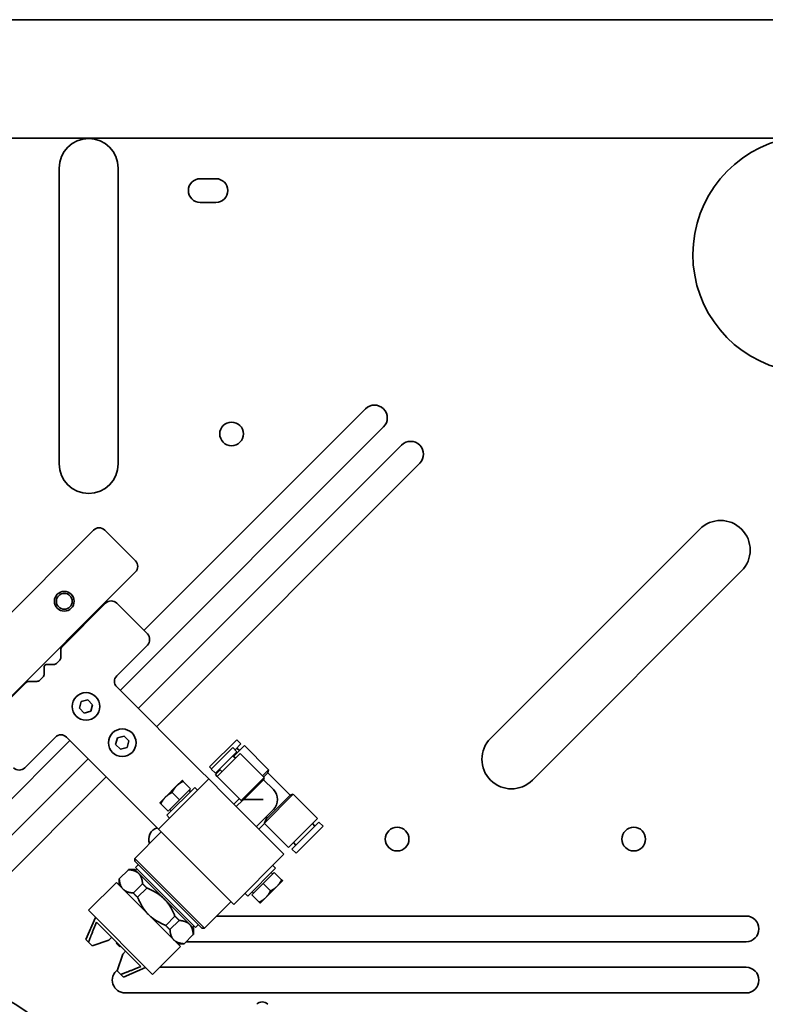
# Model space of a CAD drawing. Header units: millimetres. Extents: x 0 to 7128, y 0 to 5040.
# Tile 28 of 93: x 2528 to 2680, y 1215 to 1415. Entities that reach past the tile are written whole.
import ezdxf

# ---------------------------------------------------------------- set-up
doc = ezdxf.new("R2010")
doc.units = ezdxf.units.MM
doc.header["$LTSCALE"] = 12
doc.layers.add('Spigoli visibili(ISO)', color=7, linetype='Continuous', lineweight=35)

msp = doc.modelspace()

# ---------------------------------------------------------------- linework, layer by layer
at = {"layer": 'Spigoli visibili(ISO)'}
for p, q in [((2313.3905, 1414.5321), (2730.5905, 1414.5321)), ((2711.3339, 1390.5321), (2315.3905, 1390.5321)), ((2536.4061, 1324.4339), (2536.4061, 1384.4339)), ((2548.4061, 1384.4339), (2548.4061, 1324.4339)), ((2565.0336, 1382.2711), (2568.2336, 1382.2711)), ((2568.2336, 1377.4711), (2565.0336, 1377.4711)), ((2553.6004, 1290.6562), (2598.5504, 1335.6062)), ((2602.2274, 1331.9292), (2548.7921, 1278.494)), ((2552.4691, 1274.817), (2605.9043, 1328.2523)), ((2609.5813, 1324.5753), (2556.146, 1271.14)), ((2489.0903, 1256.6931), (2543.3961, 1310.9989)), ((2545.6588, 1310.9989), (2551.8814, 1304.7763)), ((2623.9479, 1268.7748), (2666.3743, 1311.2012)), ((2551.8814, 1302.5136), (2497.5756, 1248.2078)), ((2674.8596, 1302.7159), (2632.4331, 1260.2895)), ((2545.8223, 1296.1716), (2537.0056, 1287.355)), ((2554.3075, 1289.9491), (2548.085, 1296.1716)), ((2536.7713, 1286.7893), (2536.7713, 1285.1893)), ((2548.085, 1281.4638), (2554.3075, 1287.6863)), ((2536.537, 1284.6236), (2535.8742, 1283.9609)), ((2533.3772, 1283.3265), (2533.3772, 1281.7952)), ((2535.3086, 1283.7265), (2533.7772, 1283.7265)), ((2529.7488, 1280.0981), (2520.9321, 1271.2815)), ((2531.9144, 1280.3324), (2530.3144, 1280.3324)), ((2533.1429, 1281.2295), (2532.4801, 1280.5667)), ((2565.0556, 1262.2305), (2548.085, 1279.2011)), ((2540.524, 1274.8826), (2540.8827, 1276.2211)), ((2540.8827, 1276.2211), (2542.2211, 1276.5797)), ((2542.2211, 1276.5797), (2543.2009, 1275.5999)), ((2541.5038, 1273.9028), (2540.524, 1274.8826)), ((2542.8423, 1274.2615), (2541.5038, 1273.9028)), ((2543.2009, 1275.5999), (2542.8423, 1274.2615)), ((2538.6098, 1268.3116), (2513.1319, 1242.8338)), ((2529.4174, 1262.7962), (2535.6399, 1269.0187)), ((2537.9027, 1269.0187), (2554.8732, 1252.0482)), ((2547.8779, 1267.5287), (2548.2366, 1268.8671)), ((2548.2366, 1268.8671), (2549.575, 1269.2258)), ((2549.575, 1269.2258), (2550.5548, 1268.246)), ((2550.5548, 1268.246), (2550.1962, 1266.9076)), ((2566.9478, 1262.997), (2572.4349, 1268.4841)), ((2572.4349, 1268.4841), (2573.2835, 1267.6356)), ((2548.8577, 1266.5489), (2547.8779, 1267.5287)), ((2550.1962, 1266.9076), (2548.8577, 1266.5489)), ((2567.2872, 1262.5445), (2571.643, 1266.9002)), ((2571.643, 1266.9002), (2572.4915, 1266.0517)), ((2571.7844, 1265.1183), (2573.9906, 1267.3245)), ((2572.0955, 1266.4477), (2573.2835, 1267.6356)), ((2572.4632, 1266.8154), (2572.9723, 1266.3063)), ((2573.9906, 1267.3245), (2578.912, 1262.403)), ((2516.8089, 1239.1568), (2542.2867, 1264.6347)), ((2568.1357, 1261.6959), (2572.4915, 1266.0517)), ((2568.5034, 1261.0454), (2573.142, 1265.684)), ((2571.6713, 1265.2315), (2572.1804, 1264.7223)), ((2573.142, 1265.684), (2578.0069, 1260.8191)), ((2565.0556, 1262.2305), (2566.7526, 1260.5334)), ((2566.9478, 1262.997), (2567.3438, 1262.601)), ((2567.2872, 1262.5445), (2568.1357, 1261.6959)), ((2568.1074, 1261.4414), (2569.0691, 1262.403)), ((2568.956, 1262.5162), (2569.4651, 1262.0071)), ((2577.6675, 1261.1585), (2578.912, 1262.403)), ((2578.7447, 1261.7784), (2578.912, 1262.403)), ((2545.9637, 1260.9577), (2520.4858, 1235.4799)), ((2556.5703, 1250.3511), (2566.7526, 1260.5334)), ((2561.3786, 1260.2507), (2560.2472, 1259.1193)), ((2570.1467, 1257.1393), (2566.7526, 1260.5334)), ((2568.1074, 1261.4414), (2568.5034, 1261.0454)), ((2568.5034, 1261.0454), (2573.3683, 1256.1805)), ((2573.3683, 1256.1805), (2578.0069, 1260.8191)), ((2573.8646, 1256.3502), (2577.8874, 1260.373)), ((2577.8874, 1260.373), (2578.0069, 1260.8191)), ((2577.8874, 1260.373), (2579.8737, 1258.3867)), ((2577.8961, 1260.9299), (2578.7447, 1261.7784)), ((2578.7447, 1261.7784), (2583.2655, 1257.2576)), ((2560.2472, 1259.1193), (2557.9844, 1256.8565)), ((2563.9242, 1258.8364), (2558.2673, 1253.1795)), ((2563.0756, 1258.5536), (2560.8129, 1256.2909)), ((2563.0756, 1258.5536), (2561.5807, 1260.0486)), ((2562.7588, 1258.2368), (2563.0417, 1257.9539)), ((2563.9242, 1258.8364), (2564.4899, 1258.2707)), ((2557.9844, 1256.8565), (2556.8531, 1255.7252)), ((2560.8129, 1256.2909), (2558.5501, 1254.0281)), ((2560.8129, 1256.2909), (2559.3179, 1257.7858)), ((2570.1467, 1257.1393), (2578.632, 1248.654)), ((2571.841, 1255.4451), (2572.9723, 1256.5765)), ((2572.3501, 1254.936), (2573.6774, 1256.2633)), ((2573.6774, 1256.2633), (2573.3683, 1256.1805)), ((2573.8646, 1256.3502), (2577.8372, 1256.3502)), ((2578.0557, 1251.5907), (2583.8901, 1257.425)), ((2578.4595, 1252.4517), (2583.2655, 1257.2576)), ((2583.2655, 1257.2576), (2583.8901, 1257.425)), ((2583.8901, 1257.425), (2588.8115, 1252.5035)), ((2558.5501, 1254.0281), (2557.0552, 1255.5231)), ((2558.8669, 1254.3449), (2559.1498, 1254.062)), ((2576.423, 1250.863), (2579.8737, 1254.3137)), ((2558.2673, 1253.1795), (2558.833, 1252.6138)), ((2578.4595, 1252.8995), (2578.4595, 1252.4517)), ((2582.9284, 1246.6204), (2588.8115, 1252.5035)), ((2554.8732, 1252.0482), (2556.5703, 1250.3511)), ((2556.5703, 1250.3511), (2559.9644, 1246.957)), ((2576.9321, 1250.3539), (2578.0635, 1251.4853)), ((2578.0635, 1251.4853), (2582.9284, 1246.6204)), ((2583.6355, 1246.3093), (2589.1226, 1251.7964)), ((2584.484, 1245.4608), (2589.9712, 1250.9479)), ((2587.7933, 1251.4853), (2588.3024, 1250.9762)), ((2589.1226, 1251.7964), (2589.9712, 1250.9479)), ((2557.1331, 1249.7882), (2551.7591, 1244.4142)), ((2582.0261, 1245.2599), (2578.632, 1248.654)), ((2568.4497, 1238.4717), (2559.9644, 1246.957)), ((2583.6355, 1246.3093), (2584.484, 1245.4608)), ((2583.9466, 1247.6386), (2584.4557, 1247.1295)), ((2551.7591, 1244.4142), (2565.9013, 1230.2721)), ((2551.7591, 1243.8485), (2551.7591, 1244.4142)), ((2582.0261, 1245.2599), (2571.8438, 1235.0776)), ((2548.6095, 1240.2739), (2550.4688, 1242.1333)), ((2550.4688, 1242.1333), (2550.4871, 1242.1515)), ((2551.7591, 1242.1515), (2550.4871, 1242.1515)), ((2565.3356, 1230.2721), (2551.7591, 1243.8485)), ((2551.7591, 1242.1515), (2552.5549, 1241.3557)), ((2552.4662, 1243.1414), (2551.9005, 1242.5758)), ((2551.9005, 1242.5758), (2564.0628, 1230.4135)), ((2551.9005, 1242.0101), (2552.1834, 1242.2929)), ((2580.3291, 1242.4315), (2574.6722, 1236.7747)), ((2579.7634, 1242.9972), (2580.3291, 1242.4315)), ((2548.5913, 1240.2557), (2548.6095, 1240.2739)), ((2548.5913, 1238.9837), (2548.5913, 1240.2557)), ((2552.5549, 1241.3557), (2557.6988, 1236.2118)), ((2577.7835, 1239.3202), (2580.0463, 1241.5829)), ((2579.7295, 1241.2661), (2579.4466, 1241.549)), ((2580.0463, 1241.5829), (2581.5412, 1240.088)), ((2542.3687, 1233.8925), (2548.0256, 1239.5493)), ((2561.0364, 1226.5386), (2548.0256, 1239.5493)), ((2553.3324, 1239.2697), (2551.4731, 1237.4103)), ((2552.3216, 1236.5618), (2554.181, 1238.4211)), ((2568.4497, 1238.4717), (2571.8438, 1235.0776)), ((2575.5208, 1237.0574), (2577.7835, 1239.3202)), ((2577.7835, 1239.3202), (2579.2785, 1237.8252)), ((2578.3492, 1236.4918), (2580.612, 1238.7545)), ((2580.612, 1238.7545), (2581.7433, 1239.8859)), ((2557.6988, 1236.2118), (2562.8428, 1231.0679)), ((2574.1065, 1237.3403), (2574.6722, 1236.7747)), ((2575.5208, 1237.0574), (2577.0158, 1235.5625)), ((2575.8376, 1237.3742), (2575.5547, 1237.6571)), ((2577.2179, 1235.3604), (2578.3492, 1236.4918)), ((2571.2753, 1235.6461), (2565.9013, 1230.2721)), ((2541.8313, 1227.9811), (2543.789, 1232.4722)), ((2542.3687, 1233.8925), (2555.3795, 1220.8817)), ((2559.9082, 1232.6939), (2558.0488, 1230.8346)), ((2568.3613, 1232.7321), (2675.7905, 1232.7321)), ((2543.9637, 1231.5056), (2552.9926, 1222.4767)), ((2558.8974, 1229.9861), (2560.7567, 1231.8454)), ((2562.8428, 1231.0679), (2563.6385, 1230.2721)), ((2563.4971, 1230.4135), (2563.7799, 1230.6964)), ((2563.6385, 1230.2721), (2563.6385, 1229)), ((2564.6285, 1230.9792), (2564.0628, 1230.4135)), ((2565.3356, 1230.2721), (2565.9013, 1230.2721)), ((2546.4983, 1227.8397), (2547.0639, 1228.4053)), ((2563.6203, 1228.9818), (2561.761, 1227.1225)), ((2563.6385, 1229), (2563.6203, 1228.9818)), ((2541.8313, 1227.9811), (2542.3848, 1227.4277)), ((2543.1041, 1226.7083), (2542.3848, 1227.4277)), ((2546.4983, 1227.8397), (2543.1041, 1226.7083)), ((2548.1105, 1227.3588), (2547.9973, 1227.2457)), ((2547.9973, 1227.2457), (2548.7327, 1226.5103)), ((2548.8458, 1226.6234), (2548.7327, 1226.5103)), ((2555.3795, 1220.8817), (2561.0364, 1226.5386)), ((2560.4707, 1227.1043), (2561.7427, 1227.1043)), ((2561.761, 1227.1225), (2561.7427, 1227.1043)), ((2675.7905, 1227.5321), (2562.1706, 1227.5321)), ((2548.1953, 1221.6171), (2549.3267, 1225.0112)), ((2549.8924, 1225.5769), (2549.3267, 1225.0112)), ((2549.4681, 1220.3443), (2553.9592, 1222.302)), ((2556.8299, 1222.3321), (2675.7905, 1222.3321)), ((2548.9147, 1220.8977), (2548.1953, 1221.6171)), ((2548.9147, 1220.8977), (2549.4681, 1220.3443)), ((2675.7905, 1217.1321), (2549.7905, 1217.1321))]:
    msp.add_line(p, q, dxfattribs=at)
for centre, radius in [((2571.3975, 1330.515), 2.4), ((2537.4564, 1296.5739), 2), ((2537.4564, 1296.5739), 1.6074), ((2541.8625, 1275.2413), 2.8), ((2549.2164, 1267.8874), 2.8), ((2604.9905, 1248.3321), 2.4), ((2652.9905, 1248.3321), 2.4), ((2512.9905, 1190.9321), 28)]:
    msp.add_circle(centre, radius, dxfattribs=at)
for centre, radius, start, end in [((2542.4061, 1384.4339), 6, 0, 180), ((2688.9905, 1366.9321), 24, 100.475314, 338.96053), ((2565.0336, 1379.8711), 2.4, 90, 270), ((2568.2336, 1379.8711), 2.4, 270, 90), ((2600.3889, 1333.7677), 2.6, 315, 135), ((2607.7428, 1326.4138), 2.6, 315, 135), ((2542.4061, 1324.4339), 6, 180, 0), ((2670.6169, 1306.9585), 6, 315, 135), ((2544.5275, 1309.8675), 1.6, 45, 135), ((2550.75, 1303.645), 1.6, 315, 45), ((2546.9536, 1295.0403), 1.6, 45, 135), ((2553.1762, 1288.8177), 1.6, 315, 45), ((2537.5713, 1286.7893), 0.8, 135, 180), ((2535.9713, 1285.1893), 0.8, 315, 0), ((2533.7772, 1283.3265), 0.4, 90, 180), ((2535.3086, 1284.5265), 0.8, 270, 315), ((2530.3144, 1279.5324), 0.8, 90, 135), ((2531.9144, 1281.1324), 0.8, 270, 315), ((2532.5772, 1281.7952), 0.8, 315, 0), ((2549.2164, 1280.3324), 1.6, 135, 225), ((2536.7713, 1267.8874), 1.6, 45, 135), ((2628.1905, 1264.5321), 6, 135, 315), ((2528.286, 1263.9276), 1.6, 225, 315), ((2577.8372, 1256.3502), 2.88, 315, 45), ((2556.9905, 1248.3321), 2.4, 106.898543, 202.23284), ((2675.7905, 1230.1321), 2.6, 270, 90), ((2675.7905, 1219.7321), 2.6, 270, 90), ((2549.7905, 1219.7321), 2.6, 125.789646, 270), ((2577.6201, 1213.701), 1.6, 45, 135)]:
    msp.add_arc(centre, radius, start, end, dxfattribs=at)
for points, weights in [([(2561.3786, 1260.2507), (2561.3786, 1260.2507), (2561.5807, 1260.0486)], [1, 1.0379548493, 1]), ([(2560.2472, 1259.1193), (2559.7221, 1258.5942), (2559.3179, 1257.7858)], [1, 1.0379548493, 1]), ([(2561.5807, 1260.0486), (2560.7723, 1259.6444), (2560.2472, 1259.1193)], [1, 1.0379548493, 1]), ([(2557.9844, 1256.8565), (2557.4594, 1256.3315), (2557.0552, 1255.5231)], [1, 1.0379548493, 1]), ([(2559.3179, 1257.7858), (2558.5095, 1257.3816), (2557.9844, 1256.8565)], [1, 1.0379548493, 1]), ([(2557.0552, 1255.5231), (2556.8531, 1255.7252), (2556.8531, 1255.7252)], [1, 1.0379548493, 1]), ([(2550.4688, 1242.1333), (2551.8764, 1242.0343), (2552.5549, 1241.3557)], [1.0624814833, 1.05877166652, 1]), ([(2549.3871, 1238.1879), (2548.7085, 1238.8664), (2548.6095, 1240.2739)], [1, 1.05877166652, 1.0624814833]), ([(2552.5549, 1241.3557), (2553.2334, 1240.6772), (2553.3324, 1239.2697)], [1, 1.05877166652, 1.0624814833]), ([(2551.4731, 1237.4103), (2550.0656, 1237.5094), (2549.3871, 1238.1879)], [1.0624814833, 1.05877166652, 1]), ([(2554.181, 1238.4211), (2553.7931, 1238.8818), (2553.3324, 1239.2697)], [1.02009304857, 1.02292008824, 1.02009304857]), ([(2554.181, 1238.4211), (2556.3418, 1237.5689), (2557.6988, 1236.2118)], [1.0624814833, 1.05877166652, 1]), ([(2579.2785, 1237.8252), (2580.0869, 1238.2294), (2580.612, 1238.7545)], [1, 1.0379548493, 1]), ([(2580.612, 1238.7545), (2581.137, 1239.2796), (2581.5412, 1240.088)], [1, 1.0379548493, 1]), ([(2581.5412, 1240.088), (2581.7433, 1239.8859), (2581.7433, 1239.8859)], [1, 1.0379548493, 1]), ([(2551.4731, 1237.4103), (2551.861, 1236.9497), (2552.3216, 1236.5618)], [1.02009304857, 1.02292008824, 1.02009304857]), ([(2554.531, 1233.044), (2553.1739, 1234.401), (2552.3216, 1236.5618)], [1, 1.05877166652, 1.0624814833]), ([(2557.6988, 1236.2118), (2559.0559, 1234.8547), (2559.9082, 1232.6939)], [1, 1.05877166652, 1.0624814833]), ([(2577.0158, 1235.5625), (2577.8242, 1235.9667), (2578.3492, 1236.4918)], [1, 1.0379548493, 1]), ([(2578.3492, 1236.4918), (2578.8743, 1237.0168), (2579.2785, 1237.8252)], [1, 1.0379548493, 1]), ([(2577.2179, 1235.3604), (2577.2179, 1235.3604), (2577.0158, 1235.5625)], [1, 1.0379548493, 1]), ([(2558.0488, 1230.8346), (2555.888, 1231.6869), (2554.531, 1233.044)], [1.0624814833, 1.05877166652, 1]), ([(2560.7567, 1231.8454), (2560.3688, 1232.3061), (2559.9082, 1232.6939)], [1.02009304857, 1.02292008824, 1.02009304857]), ([(2543.9637, 1231.5056), (2543.0264, 1229.1601), (2542.3848, 1227.4277)], [1, 1.01035956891, 1]), ([(2558.0488, 1230.8346), (2558.4367, 1230.374), (2558.8974, 1229.9861)], [1.02009304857, 1.02292008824, 1.02009304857]), ([(2560.7567, 1231.8454), (2562.1642, 1231.7464), (2562.8428, 1231.0679)], [1.0624814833, 1.05877166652, 1]), ([(2562.8428, 1231.0679), (2563.5213, 1230.3893), (2563.6203, 1228.9818)], [1, 1.05877166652, 1.0624814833]), ([(2559.6749, 1227.9), (2558.9964, 1228.5786), (2558.8974, 1229.9861)], [1, 1.05877166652, 1.0624814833]), ([(2561.761, 1227.1225), (2560.3534, 1227.2215), (2559.6749, 1227.9)], [1.0624814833, 1.05877166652, 1]), ([(2548.9147, 1220.8977), (2550.6472, 1221.5394), (2552.9926, 1222.4767)], [1, 1.01035956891, 1])]:
    msp.add_rational_spline(points, weights, degree=2, dxfattribs=at)
for points, knots in [([(2573.8646, 1256.3502), (2573.8395, 1256.3384), (2573.8161, 1256.3275), (2573.7197, 1256.2826), (2573.6774, 1256.2633), (2573.6774, 1256.2633)], [1.3118758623, 1.3118758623, 1.3118758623, 1.3118758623, 1.329578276, 1.329578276, 1.3934707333, 1.3934707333, 1.3934707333, 1.3934707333]), ([(2578.0557, 1251.5907), (2578.1068, 1251.7046), (2578.1763, 1251.8578), (2578.3103, 1252.1444), (2578.382, 1252.2939), (2578.4595, 1252.4517)], [2.069709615, 2.069709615, 2.069709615, 2.069709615, 2.155667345, 2.155667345, 2.227932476, 2.227932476, 2.227932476, 2.227932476])]:
    msp.add_open_spline(points, degree=3, knots=knots, dxfattribs=at)
msp.add_open_spline([(2578.0557, 1251.5907), (2578.061, 1251.5221), (2578.0635, 1251.4853), (2578.0635, 1251.4853)], degree=3, dxfattribs=at)

doc.saveas('drawing.dxf')
